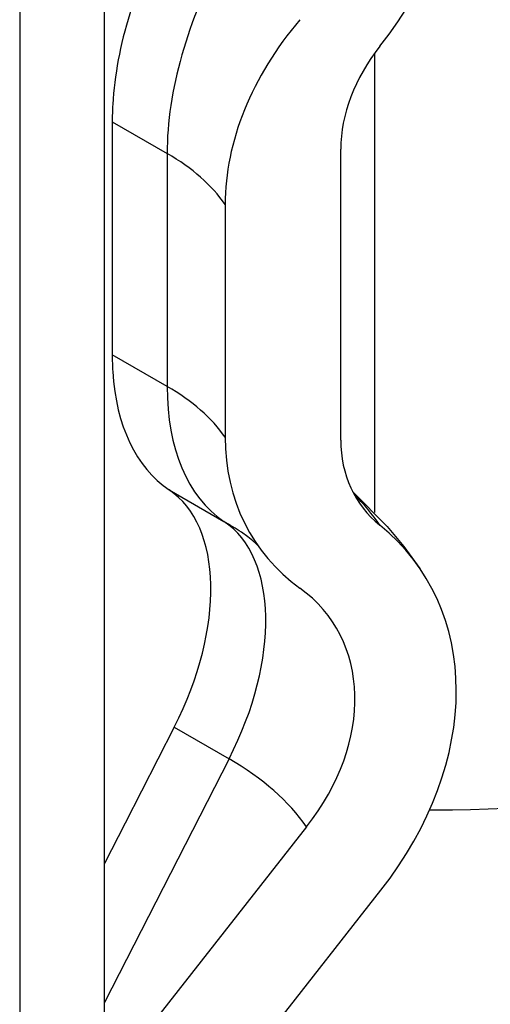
# Model space of a CAD drawing. Header units: inches. Extents: x 5.3 to 73.2, y 7.6 to 48.4.
# Tile 21 of 41: x 68.606 to 68.814, y 21.367 to 21.803. Entities that reach past the tile are written whole.
import ezdxf

# ---------------------------------------------------------------- set-up
doc = ezdxf.new("R2010")
doc.units = ezdxf.units.IN
doc.header["$MEASUREMENT"] = 0
doc.layers.add('Visible Edges(ANSI)', color=7, linetype='Continuous', lineweight=25)
doc.layers.add('Visible Tangent Edges(ANSI)', color=7, linetype='Continuous', lineweight=25)

msp = doc.modelspace()

# ---------------------------------------------------------------- linework, layer by layer
at = {"layer": 'Visible Edges(ANSI)'}
for p, q in [((68.64351, 19.44462), (68.64351, 31.97688)), ((68.60603, 31.9553), (68.60603, 19.42304)), ((68.74813, 21.61682), (68.74813, 21.74557)), ((68.69696, 21.72111), (68.69696, 21.61807)), ((68.67439, 21.48974), (68.65267, 21.4473)), ((68.78749, 21.45312), (68.78975, 21.45312)), ((68.65267, 21.4473), (68.64351, 21.42941)), ((68.73301, 21.44561), (68.66602, 21.36026)), ((68.7104, 21.34685), (68.76591, 21.41756))]:
    msp.add_line(p, q, dxfattribs=at)
at = {"layer": 'Visible Edges(ANSI)', "flags": 128}
for points in [[(68.75339, 21.59408), (68.76872, 21.57856), (68.77611, 21.56968), (68.78319, 21.56)], [(68.71135, 21.57029), (68.71063, 21.57103), (68.70921, 21.5723), (68.70706, 21.574), (68.70417, 21.57605)]]:
    msp.add_lwpolyline(points, dxfattribs=at)
at = {"layer": 'Visible Edges(ANSI)'}
for centre, major_axis, ratio, start_param, end_param in [((68.78975, 21.83936), (0.47244, 0), 0.817547, 4.712389, 7.853982), ((68.65656, 21.84747), (0.12663, 0.08662), 0.760661, 5.100718, 6.50155), ((68.74156, 21.8121), (-0.06674, -0.1159), 0.578093, 4.749125, 5.426154), ((68.8214, 21.74933), (0.11039, 0.07551), 0.760661, 1.915098, 2.661826), ((68.8214, 21.76219), (-0.06499, -0.04446), 0.760661, 5.100718, 5.803419), ((68.74156, 21.70907), (-0.06674, -0.1159), 0.578093, 5.565552, 6.242582), ((68.8214, 21.6463), (-0.11039, -0.07551), 0.760661, 5.803419, 6.550147), ((68.8214, 21.63344), (-0.06499, -0.04446), 0.760661, 5.803419, 6.506119), ((68.62107, 21.51076), (0.04912, 0.08529), 0.578093, 4.797722, 6.242582), ((68.65656, 21.47338), (0.12663, 0.08662), 0.760661, 5.105287, 6.506119), ((68.66286, 21.48142), (0.08124, 0.05557), 0.760661, 5.105287, 6.550147)]:
    msp.add_ellipse(centre, major_axis=major_axis, ratio=ratio, start_param=start_param, end_param=end_param, dxfattribs=at)
at = {"layer": 'Visible Tangent Edges(ANSI)'}
for p, q in [((68.76305, 21.78788), (68.76305, 21.58471)), ((68.64699, 21.75764), (68.64699, 21.65461)), ((68.64699, 21.75764), (68.6713, 21.74364)), ((68.6713, 21.74364), (68.6713, 21.64061)), ((68.6713, 21.64061), (68.64699, 21.65461)), ((68.67215, 21.59484), (68.69647, 21.58083)), ((68.67439, 21.48974), (68.6987, 21.47574)), ((68.6987, 21.47574), (68.64351, 21.36791))]:
    msp.add_line(p, q, dxfattribs=at)
for centre, major_axis, ratio, start_param, end_param in [((68.76587, 21.7981), (0.06674, 0.1159), 0.578093, 1.607533, 2.354261), ((68.74156, 21.8121), (-0.06674, -0.1159), 0.578093, 5.426154, 5.495853), ((68.59005, 21.69686), (0.1149, 0), 0.575862, 0.375242, 0.785398), ((68.74156, 21.70907), (-0.06674, -0.1159), 0.578093, 5.495853, 5.565552), ((68.59005, 21.59382), (0.1149, 0), 0.575862, 0.375242, 0.785398), ((68.76587, 21.69507), (-0.06674, -0.1159), 0.578093, 5.495853, 6.242582), ((68.59005, 21.53936), (0.18856, 0), 0.575862, 0.375242, 0.517705), ((68.59005, 21.51956), (0.15049, 0), 0.575862, 0.710093, 0.785398), ((68.64539, 21.49676), (0.04912, 0.08529), 0.578093, 4.797722, 6.242582), ((68.59005, 21.41318), (0.15365, 0), 0.575862, 0.375242, 0.785398)]:
    msp.add_ellipse(centre, major_axis=major_axis, ratio=ratio, start_param=start_param, end_param=end_param, dxfattribs=at)

doc.saveas('drawing.dxf')
